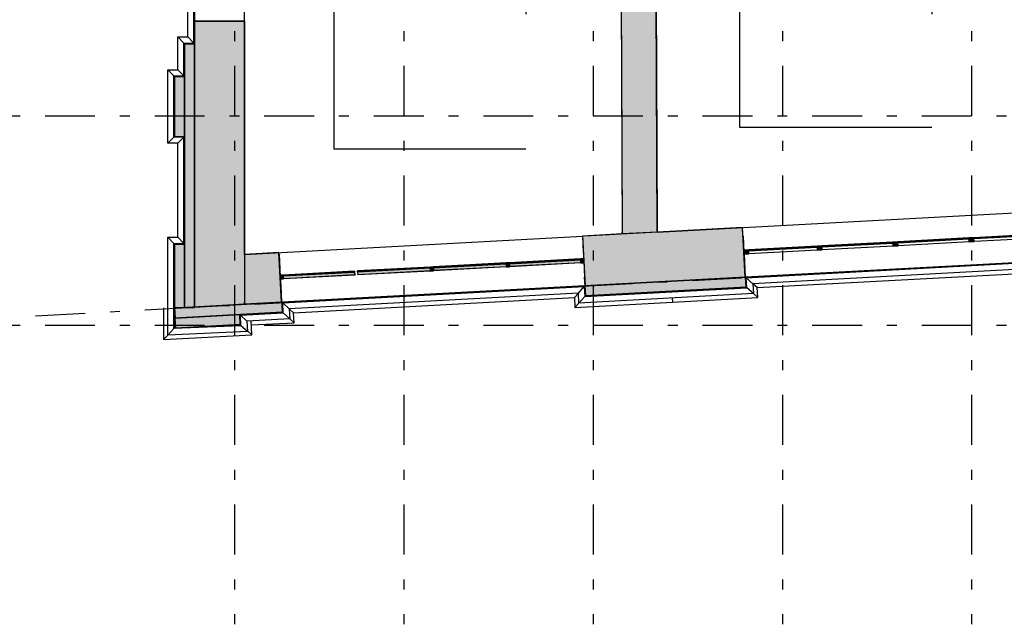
# Model space of a CAD drawing. Extents: x 2 to 87, y -108 to 11.
# Tile 3 of 256: x 8.37 to 18.26, y -96.51 to -90.44. Entities that reach past the tile are written whole.
import ezdxf

# ---------------------------------------------------------------- set-up
doc = ezdxf.new("R2010")
doc.units = 0
doc.header["$MEASUREMENT"] = 0
doc.linetypes.add('DASHDOT', pattern=[1, 0.5, -0.25, 0, -0.25])
doc.linetypes.add('OVERHEAD', pattern=[3.96875, 2.38125, -1.5875])
for name, color, linetype in [('11', 7, 'CONTINUOUS'), ('2', 7, 'CONTINUOUS'), ('25', 7, 'CONTINUOUS'), ('3', 7, 'CONTINUOUS'), ('33', 7, 'CONTINUOUS'), ('5', 7, 'CONTINUOUS')]:
    doc.layers.add(name, color=color, linetype=linetype)

# ---------------------------------------------------------------- blocks, each defined once
blk = doc.blocks.new('*N184')
at = {"layer": '25', "color": 62, "linetype": 'Continuous'}
for p, q in [((9.9276, -91.0142), (10.0276, -91.0142)), ((9.9276, -91.0142), (9.9276, -91.6147)), ((10.0276, -91.0142), (10.0276, -91.6147)), ((9.9276, -91.6147), (10.0276, -91.6147)), ((9.9276, -92.694), (10.0276, -92.694)), ((9.9276, -92.694), (9.9276, -93.3299)), ((10.0276, -92.694), (10.0276, -93.3299)), ((9.9276, -93.3299), (10.0276, -93.3299))]:
    blk.add_line(p, q, dxfattribs=at)
for points in [[(9.9276, -91.0142), (9.9276, -91.0142), (10.0276, -91.0142)], [(9.9276, -91.0142), (9.9276, -91.6147), (10.0276, -91.6147)], [(9.9276, -91.0142), (10.0276, -91.0142), (10.0276, -91.6147)], [(9.9276, -91.6147), (9.9276, -91.6147), (10.0276, -91.6147)], [(9.9276, -92.694), (9.9276, -92.694), (10.0276, -92.694)], [(9.9276, -92.694), (9.9276, -93.3299), (10.0276, -93.3299)], [(9.9276, -92.694), (10.0276, -92.694), (10.0276, -93.3299)], [(9.9276, -93.3299), (9.9276, -93.3299), (10.0276, -93.3299)]]:
    blk.add_solid(points, dxfattribs=at)
blk = doc.blocks.new('*N185')
at = {"layer": '25', "color": 62, "linetype": 'Continuous'}
for p, q in [((10.0276, -90.6844), (10.1276, -90.6844)), ((10.0276, -90.6844), (10.0276, -92.7453)), ((10.1276, -90.6844), (10.1276, -92.7453)), ((10.0276, -92.7453), (10.0276, -93.3299)), ((10.1276, -92.7453), (10.1276, -93.3299)), ((10.0276, -93.3299), (10.1276, -93.3299))]:
    blk.add_line(p, q, dxfattribs=at)
for points in [[(10.0276, -90.6844), (10.0276, -90.6844), (10.1276, -90.6844)], [(10.0276, -90.6844), (10.0276, -92.7453), (10.1276, -92.7453)], [(10.0276, -90.6844), (10.1276, -90.6844), (10.1276, -92.7453)], [(10.0276, -92.7453), (10.0276, -93.3299), (10.1276, -93.3299)], [(10.0276, -92.7453), (10.1276, -92.7453), (10.1276, -93.3299)], [(10.0276, -93.3299), (10.0276, -93.3299), (10.1276, -93.3299)]]:
    blk.add_solid(points, dxfattribs=at)
blk = doc.blocks.new('*N186')
at = {"layer": '11', "color": 62, "linetype": 'Continuous'}
for p, q in [((-0.3587, -0.0089), (0.3577, 0.0298)), ((-0.3574, -0.0338), (0.3591, 0.0049)), ((0.3577, 0.0298), (0.3591, 0.0049)), ((-0.3587, -0.0089), (-0.3574, -0.0338))]:
    blk.add_line(p, q, dxfattribs=at)
for points in [[(-0.3587, -0.0089), (-0.3587, -0.0089), (0.3577, 0.0298)], [(-0.3587, -0.0089), (0.3577, 0.0298), (0.3591, 0.0049)], [(-0.3587, -0.0089), (-0.3574, -0.0338), (0.3591, 0.0049)], [(-0.3574, -0.0338), (-0.3574, -0.0338), (0.3591, 0.0049)]]:
    blk.add_solid(points, dxfattribs=at)
blk = doc.blocks.new('*N187')
at = {"layer": '3', "color": 62, "linetype": 'Continuous'}
for p, q in [((-0.031, 0.0184), (-0.0011, 0.02)), ((-0.0289, -0.0216), (-0.031, 0.0184)), ((0.0011, -0.02), (-0.0011, 0.02)), ((-0.0289, -0.0216), (0.0011, -0.02))]:
    blk.add_line(p, q, dxfattribs=at)
for points in [[(-0.0289, -0.0216), (-0.031, 0.0184), (-0.0011, 0.02)], [(-0.031, 0.0184), (-0.031, 0.0184), (-0.0011, 0.02)], [(-0.0289, -0.0216), (0.0011, -0.02), (-0.0011, 0.02)], [(-0.0289, -0.0216), (-0.0289, -0.0216), (0.0011, -0.02)]]:
    blk.add_solid(points, dxfattribs=at)
blk = doc.blocks.new('*N188')
at = {"layer": '25', "color": 62, "linetype": 'Continuous'}
for p, q in [((10.5812, -93.4012), (9.9314, -93.4363)), ((9.9314, -93.4363), (9.9349, -93.501)), ((10.5831, -93.4363), (10.5812, -93.4012)), ((10.5831, -93.4363), (10.5866, -93.501)), ((9.9368, -93.5361), (9.9349, -93.501)), ((10.5866, -93.501), (9.9368, -93.5361))]:
    blk.add_line(p, q, dxfattribs=at)
for points in [[(10.5812, -93.4012), (9.9314, -93.4363), (10.5831, -93.4363)], [(9.9314, -93.4363), (9.9349, -93.501), (10.5866, -93.501)], [(9.9314, -93.4363), (10.5831, -93.4363), (10.5866, -93.501)], [(9.9349, -93.501), (10.5866, -93.501), (9.9368, -93.5361)]]:
    blk.add_solid(points, dxfattribs=at)
blk = doc.blocks.new('*N189')
at = {"layer": '25', "color": 62, "linetype": 'Continuous'}
for p, q in [((15.6589, -93.0267), (14.0455, -93.1139)), ((15.6636, -93.1139), (15.6589, -93.0267)), ((14.0455, -93.1139), (14.0462, -93.1266)), ((14.0509, -93.2137), (14.0462, -93.1266)), ((15.6643, -93.1266), (14.0509, -93.2137)), ((15.6636, -93.1139), (15.6643, -93.1266)), ((11.0056, -93.2781), (9.9272, -93.3364)), ((11.0088, -93.3364), (11.0056, -93.2781)), ((9.9272, -93.3364), (9.9295, -93.378)), ((9.9326, -93.4362), (9.9295, -93.378)), ((11.011, -93.378), (9.9326, -93.4362)), ((11.0088, -93.3364), (11.011, -93.378))]:
    blk.add_line(p, q, dxfattribs=at)
for points in [[(15.6589, -93.0267), (14.0455, -93.1139), (15.6636, -93.1139)], [(14.0455, -93.1139), (14.0462, -93.1266), (15.6643, -93.1266)], [(14.0455, -93.1139), (15.6636, -93.1139), (15.6643, -93.1266)], [(14.0462, -93.1266), (15.6643, -93.1266), (14.0509, -93.2137)], [(11.0056, -93.2781), (9.9272, -93.3364), (11.0088, -93.3364)], [(9.9272, -93.3364), (9.9295, -93.378), (11.011, -93.378)], [(9.9272, -93.3364), (11.0088, -93.3364), (11.011, -93.378)], [(9.9295, -93.378), (11.011, -93.378), (9.9326, -93.4362)]]:
    blk.add_solid(points, dxfattribs=at)
blk = doc.blocks.new('*N407')
at = {"layer": '11', "color": 62, "linetype": 'Continuous'}
for p, q in [((-0.3662, -0.0093), (0.3652, 0.0302)), ((-0.3649, -0.0342), (0.3665, 0.0053)), ((0.3652, 0.0302), (0.3665, 0.0053)), ((-0.3662, -0.0093), (-0.3649, -0.0342))]:
    blk.add_line(p, q, dxfattribs=at)
for points in [[(-0.3662, -0.0093), (-0.3662, -0.0093), (0.3652, 0.0302)], [(-0.3662, -0.0093), (0.3652, 0.0302), (0.3665, 0.0053)], [(-0.3662, -0.0093), (-0.3649, -0.0342), (0.3665, 0.0053)], [(-0.3649, -0.0342), (-0.3649, -0.0342), (0.3665, 0.0053)]]:
    blk.add_solid(points, dxfattribs=at)
blk = doc.blocks.new('*N408')
at = {"layer": '3', "color": 62, "linetype": 'Continuous'}
for p, q in [((-0.0161, 0.0192), (0.0139, 0.0208)), ((-0.0139, -0.0208), (-0.0161, 0.0192)), ((0.0161, -0.0192), (0.0139, 0.0208)), ((-0.0139, -0.0208), (0.0161, -0.0192))]:
    blk.add_line(p, q, dxfattribs=at)
for points in [[(-0.0139, -0.0208), (-0.0161, 0.0192), (0.0139, 0.0208)], [(-0.0161, 0.0192), (-0.0161, 0.0192), (0.0139, 0.0208)], [(-0.0139, -0.0208), (0.0161, -0.0192), (0.0139, 0.0208)], [(-0.0139, -0.0208), (-0.0139, -0.0208), (0.0161, -0.0192)]]:
    blk.add_solid(points, dxfattribs=at)
blk = doc.blocks.new('*N409')
at = {"layer": '11', "color": 62, "linetype": 'Continuous'}
for p, q in [((-0.3587, -0.0089), (0.3577, 0.0298)), ((-0.3574, -0.0338), (0.3591, 0.0049)), ((0.3577, 0.0298), (0.3591, 0.0049)), ((-0.3587, -0.0089), (-0.3574, -0.0338))]:
    blk.add_line(p, q, dxfattribs=at)
for points in [[(-0.3587, -0.0089), (-0.3587, -0.0089), (0.3577, 0.0298)], [(-0.3587, -0.0089), (0.3577, 0.0298), (0.3591, 0.0049)], [(-0.3587, -0.0089), (-0.3574, -0.0338), (0.3591, 0.0049)], [(-0.3574, -0.0338), (-0.3574, -0.0338), (0.3591, 0.0049)]]:
    blk.add_solid(points, dxfattribs=at)
blk = doc.blocks.new('*N410')
at = {"layer": '3', "color": 62, "linetype": 'Continuous'}
for p, q in [((-0.0161, 0.0192), (0.0139, 0.0208)), ((-0.0139, -0.0208), (-0.0161, 0.0192)), ((0.0161, -0.0192), (0.0139, 0.0208)), ((-0.0139, -0.0208), (0.0161, -0.0192))]:
    blk.add_line(p, q, dxfattribs=at)
for points in [[(-0.0139, -0.0208), (-0.0161, 0.0192), (0.0139, 0.0208)], [(-0.0161, 0.0192), (-0.0161, 0.0192), (0.0139, 0.0208)], [(-0.0139, -0.0208), (0.0161, -0.0192), (0.0139, 0.0208)], [(-0.0139, -0.0208), (-0.0139, -0.0208), (0.0161, -0.0192)]]:
    blk.add_solid(points, dxfattribs=at)
blk = doc.blocks.new('*N411')
at = {"layer": '11', "color": 62, "linetype": 'Continuous'}
for p, q in [((-0.3662, -0.0093), (0.3652, 0.0302)), ((-0.3649, -0.0342), (0.3665, 0.0053)), ((0.3652, 0.0302), (0.3665, 0.0053)), ((-0.3662, -0.0093), (-0.3649, -0.0342))]:
    blk.add_line(p, q, dxfattribs=at)
for points in [[(-0.3662, -0.0093), (-0.3662, -0.0093), (0.3652, 0.0302)], [(-0.3662, -0.0093), (0.3652, 0.0302), (0.3665, 0.0053)], [(-0.3662, -0.0093), (-0.3649, -0.0342), (0.3665, 0.0053)], [(-0.3649, -0.0342), (-0.3649, -0.0342), (0.3665, 0.0053)]]:
    blk.add_solid(points, dxfattribs=at)
blk = doc.blocks.new('*N412')
at = {"layer": '3', "color": 62, "linetype": 'Continuous'}
for p, q in [((0.0289, 0.0216), (-0.0011, 0.02)), ((0.0011, -0.02), (-0.0011, 0.02)), ((0.031, -0.0184), (0.0289, 0.0216)), ((0.031, -0.0184), (0.0011, -0.02))]:
    blk.add_line(p, q, dxfattribs=at)
for points in [[(0.031, -0.0184), (0.0289, 0.0216), (-0.0011, 0.02)], [(0.0289, 0.0216), (0.0289, 0.0216), (-0.0011, 0.02)], [(0.031, -0.0184), (0.0011, -0.02), (-0.0011, 0.02)], [(0.031, -0.0184), (0.031, -0.0184), (0.0011, -0.02)]]:
    blk.add_solid(points, dxfattribs=at)
blk = doc.blocks.new('*N413')
at = {"layer": '11', "color": 62, "linetype": 'Continuous'}
for p, q in [((-0.344, -0.0036), (0.3425, 0.0335)), ((-0.3437, -0.0086), (0.3428, 0.0285)), ((0.3425, 0.0335), (0.3428, 0.0285)), ((-0.344, -0.0036), (-0.3437, -0.0086))]:
    blk.add_line(p, q, dxfattribs=at)
for points in [[(-0.344, -0.0036), (-0.344, -0.0036), (0.3425, 0.0335)], [(-0.344, -0.0036), (0.3425, 0.0335), (0.3428, 0.0285)], [(-0.344, -0.0036), (-0.3437, -0.0086), (0.3428, 0.0285)], [(-0.3437, -0.0086), (-0.3437, -0.0086), (0.3428, 0.0285)]]:
    blk.add_solid(points, dxfattribs=at)
blk = doc.blocks.new('*N415')
at = {"layer": '11', "color": 62, "linetype": 'Continuous'}
for p, q in [((-0.3565, -0.0042), (0.355, 0.0342)), ((-0.3562, -0.0092), (0.3552, 0.0292)), ((0.355, 0.0342), (0.3552, 0.0292)), ((-0.3565, -0.0042), (-0.3562, -0.0092))]:
    blk.add_line(p, q, dxfattribs=at)
for points in [[(-0.3565, -0.0042), (-0.3565, -0.0042), (0.355, 0.0342)], [(-0.3565, -0.0042), (0.355, 0.0342), (0.3552, 0.0292)], [(-0.3565, -0.0042), (-0.3562, -0.0092), (0.3552, 0.0292)], [(-0.3562, -0.0092), (-0.3562, -0.0092), (0.3552, 0.0292)]]:
    blk.add_solid(points, dxfattribs=at)
blk = doc.blocks.new('*N416')
at = {"layer": '3', "color": 62, "linetype": 'Continuous'}
for p, q in [((-0.026, 0.0186), (0.0239, 0.0213)), ((-0.0239, -0.0213), (-0.026, 0.0186)), ((0.026, -0.0186), (0.0239, 0.0213)), ((-0.0239, -0.0213), (0.026, -0.0186))]:
    blk.add_line(p, q, dxfattribs=at)
for points in [[(-0.0239, -0.0213), (-0.026, 0.0186), (0.0239, 0.0213)], [(-0.026, 0.0186), (-0.026, 0.0186), (0.0239, 0.0213)], [(-0.0239, -0.0213), (0.026, -0.0186), (0.0239, 0.0213)], [(-0.0239, -0.0213), (-0.0239, -0.0213), (0.026, -0.0186)]]:
    blk.add_solid(points, dxfattribs=at)
blk = doc.blocks.new('*N417')
at = {"layer": '11', "color": 62, "linetype": 'Continuous'}
for p, q in [((-0.2893, -0.0006), (0.2877, 0.0306)), ((-0.289, -0.0056), (0.2879, 0.0256)), ((0.2877, 0.0306), (0.2879, 0.0256)), ((-0.2893, -0.0006), (-0.289, -0.0056))]:
    blk.add_line(p, q, dxfattribs=at)
for points in [[(-0.2893, -0.0006), (-0.2893, -0.0006), (0.2877, 0.0306)], [(-0.2893, -0.0006), (0.2877, 0.0306), (0.2879, 0.0256)], [(-0.2893, -0.0006), (-0.289, -0.0056), (0.2879, 0.0256)], [(-0.289, -0.0056), (-0.289, -0.0056), (0.2879, 0.0256)]]:
    blk.add_solid(points, dxfattribs=at)
blk = doc.blocks.new('*N418')
at = {"layer": '3', "color": 62, "linetype": 'Continuous'}
for p, q in [((-0.026, 0.0186), (0.0239, 0.0213)), ((-0.0239, -0.0213), (-0.026, 0.0186)), ((0.026, -0.0186), (0.0239, 0.0213)), ((-0.0239, -0.0213), (0.026, -0.0186))]:
    blk.add_line(p, q, dxfattribs=at)
for points in [[(-0.0239, -0.0213), (-0.026, 0.0186), (0.0239, 0.0213)], [(-0.026, 0.0186), (-0.026, 0.0186), (0.0239, 0.0213)], [(-0.0239, -0.0213), (0.026, -0.0186), (0.0239, 0.0213)], [(-0.0239, -0.0213), (-0.0239, -0.0213), (0.026, -0.0186)]]:
    blk.add_solid(points, dxfattribs=at)
blk = doc.blocks.new('*N419')
at = {"layer": '11', "color": 62, "linetype": 'Continuous'}
for p, q in [((-0.3565, -0.0042), (0.355, 0.0342)), ((-0.3562, -0.0092), (0.3552, 0.0292)), ((0.355, 0.0342), (0.3552, 0.0292)), ((-0.3565, -0.0042), (-0.3562, -0.0092))]:
    blk.add_line(p, q, dxfattribs=at)
for points in [[(-0.3565, -0.0042), (-0.3565, -0.0042), (0.355, 0.0342)], [(-0.3565, -0.0042), (0.355, 0.0342), (0.3552, 0.0292)], [(-0.3565, -0.0042), (-0.3562, -0.0092), (0.3552, 0.0292)], [(-0.3562, -0.0092), (-0.3562, -0.0092), (0.3552, 0.0292)]]:
    blk.add_solid(points, dxfattribs=at)
blk = doc.blocks.new('*N420')
at = {"layer": '3', "color": 62, "linetype": 'Continuous'}
for p, q in [((-0.026, 0.0186), (0.0239, 0.0213)), ((-0.0239, -0.0213), (-0.026, 0.0186)), ((0.026, -0.0186), (0.0239, 0.0213)), ((-0.0239, -0.0213), (0.026, -0.0186))]:
    blk.add_line(p, q, dxfattribs=at)
for points in [[(-0.0239, -0.0213), (-0.026, 0.0186), (0.0239, 0.0213)], [(-0.026, 0.0186), (-0.026, 0.0186), (0.0239, 0.0213)], [(-0.0239, -0.0213), (0.026, -0.0186), (0.0239, 0.0213)], [(-0.0239, -0.0213), (-0.0239, -0.0213), (0.026, -0.0186)]]:
    blk.add_solid(points, dxfattribs=at)
blk = doc.blocks.new('*N421')
at = {"layer": '3', "color": 62, "linetype": 'Continuous'}
for p, q in [((0.0488, 0.0227), (-0.0011, 0.02)), ((0.0011, -0.02), (-0.0011, 0.02)), ((0.051, -0.0173), (0.0488, 0.0227)), ((0.051, -0.0173), (0.0011, -0.02))]:
    blk.add_line(p, q, dxfattribs=at)
for points in [[(0.051, -0.0173), (0.0488, 0.0227), (-0.0011, 0.02)], [(0.0488, 0.0227), (0.0488, 0.0227), (-0.0011, 0.02)], [(0.051, -0.0173), (0.0011, -0.02), (-0.0011, 0.02)], [(0.051, -0.0173), (0.051, -0.0173), (0.0011, -0.02)]]:
    blk.add_solid(points, dxfattribs=at)

msp = doc.modelspace()

# ---------------------------------------------------------------- linework, layer by layer
at = {"layer": '11', "color": 62, "linetype": 'Continuous'}
for p, q in [((17.1387, -92.6787), (16.4272, -92.7171)), ((16.4275, -92.7221), (17.1389, -92.6837)), ((17.1389, -92.6837), (17.1387, -92.6787)), ((17.9001, -92.6375), (17.1886, -92.6759)), ((17.1886, -92.6759), (17.1889, -92.6809)), ((17.1889, -92.6809), (17.9003, -92.6425)), ((17.9003, -92.6425), (17.9001, -92.6375)), ((18.5269, -92.6036), (17.9499, -92.6348)), ((17.9499, -92.6348), (17.9502, -92.6398)), ((17.9502, -92.6398), (18.5271, -92.6086)), ((16.3773, -92.7198), (15.6908, -92.7569)), ((15.6908, -92.7569), (15.6911, -92.7619)), ((15.6911, -92.7619), (16.3776, -92.7248)), ((16.3776, -92.7248), (16.3773, -92.7198)), ((16.4272, -92.7171), (16.4275, -92.7221)), ((13.257, -92.8929), (12.5256, -92.9324)), ((13.2583, -92.9178), (13.257, -92.8929)), ((14.0034, -92.8526), (13.287, -92.8913)), ((13.287, -92.8913), (13.2883, -92.9162)), ((13.2883, -92.9162), (14.0048, -92.8775)), ((14.0048, -92.8775), (14.0034, -92.8526)), ((11.7342, -92.9752), (11.0178, -93.0139)), ((11.7356, -93.0001), (11.7342, -92.9752)), ((12.4956, -92.9341), (11.7642, -92.9736)), ((11.7642, -92.9736), (11.7655, -92.9985)), ((11.7655, -92.9985), (12.4969, -92.959)), ((12.4969, -92.959), (12.4956, -92.9341)), ((12.5256, -92.9324), (12.5269, -92.9573)), ((12.5269, -92.9573), (13.2583, -92.9178)), ((11.0178, -93.0139), (11.0191, -93.0388)), ((11.0191, -93.0388), (11.7356, -93.0001))]:
    msp.add_line(p, q, dxfattribs=at)
at = {"layer": '2', "color": 62, "linetype": 'Continuous'}
for p, q in [((10.1276, -84.8778), (10.1276, -93.3256)), ((10.6276, -92.7978), (10.6276, -87.0275)), ((10.1212, -90.678), (10.1212, -87.6307)), ((10.0589, -90.6157), (10.0589, -87.693)), ((14.4113, -90.2516), (14.421, -92.5929)), ((14.7709, -92.574), (14.7613, -90.2516)), ((10.6276, -90.4589), (10.1276, -90.4589)), ((9.9589, -90.6157), (10.0589, -90.6157)), ((9.9589, -90.6157), (10.0212, -90.678)), ((9.9589, -90.9455), (9.9589, -90.6157)), ((10.0589, -90.6157), (10.1212, -90.678)), ((10.0212, -90.678), (10.1212, -90.678)), ((10.0212, -91.0079), (10.0212, -90.678)), ((10.1276, -90.6844), (10.0276, -90.6844)), ((10.0276, -90.6844), (10.0276, -93.3299)), ((10.1276, -93.3299), (10.1276, -90.6844)), ((9.8589, -90.9455), (9.9589, -90.9455)), ((9.8589, -90.9455), (9.9212, -91.0079)), ((9.8589, -91.6834), (9.8589, -90.9455)), ((9.9212, -91.0079), (10.0212, -91.0079)), ((9.9212, -91.621), (9.9212, -91.0079)), ((10.0276, -91.0142), (9.9276, -91.0142)), ((9.9276, -91.0142), (9.9276, -91.6147)), ((9.9589, -90.9455), (10.0212, -91.0079)), ((10.0276, -91.6147), (10.0276, -91.0142)), ((9.8589, -91.6834), (9.9212, -91.621)), ((9.9589, -91.6834), (9.8589, -91.6834)), ((10.0212, -91.621), (9.9212, -91.621)), ((9.9276, -91.6147), (10.0276, -91.6147)), ((9.9589, -91.6834), (10.0212, -91.621)), ((9.9589, -92.6253), (9.9589, -91.6834)), ((10.0212, -92.6877), (10.0212, -91.621)), ((14.7709, -92.574), (18.5643, -92.369)), ((14.421, -92.5929), (14.0206, -92.6145)), ((15.6552, -93.0269), (15.6282, -92.5276)), ((9.8589, -92.6253), (9.9589, -92.6253)), ((9.8589, -92.6253), (9.9212, -92.6877)), ((9.8589, -93.6065), (9.8589, -92.6253)), ((9.9212, -92.6877), (10.0212, -92.6877)), ((9.9212, -93.5414), (9.9212, -92.6877)), ((10.0276, -92.694), (9.9276, -92.694)), ((9.9276, -92.694), (9.9276, -93.3299)), ((9.9589, -92.6253), (10.0212, -92.6877)), ((10.0276, -93.3299), (10.0276, -92.694)), ((10.6276, -92.7978), (14.0206, -92.6145)), ((14.0206, -92.6145), (14.0476, -93.1138)), ((11.002, -93.2783), (10.975, -92.779)), ((18.5913, -92.8683), (15.6589, -93.0267)), ((18.5913, -92.8683), (15.6589, -93.0267)), ((15.6655, -93.0327), (18.6927, -92.8691)), ((18.6338, -92.9348), (15.7311, -93.0916)), ((15.7754, -93.1313), (18.5941, -92.979)), ((15.6589, -93.0267), (14.0455, -93.1139)), ((14.0476, -93.1138), (15.6552, -93.0269)), ((15.6643, -93.1266), (15.6589, -93.0267)), ((15.6709, -93.1325), (15.6655, -93.0327)), ((15.7311, -93.0916), (15.6655, -93.0327)), ((15.7311, -93.0916), (15.7365, -93.1914)), ((15.7754, -93.1313), (15.7311, -93.0916)), ((14.0455, -93.1139), (11.0056, -93.2781)), ((14.0455, -93.1139), (11.0056, -93.2781)), ((11.0123, -93.2841), (14.0395, -93.1205)), ((13.9806, -93.1862), (11.0779, -93.343)), ((13.9409, -93.2304), (13.9806, -93.1862)), ((13.9806, -93.1862), (14.0395, -93.1205)), ((13.986, -93.286), (13.9806, -93.1862)), ((15.7365, -93.1914), (13.986, -93.286)), ((14.0395, -93.1205), (14.0449, -93.2204)), ((14.0449, -93.2204), (15.6709, -93.1325)), ((14.0455, -93.1139), (14.0509, -93.2137)), ((14.0509, -93.2137), (15.6643, -93.1266)), ((15.7365, -93.1914), (15.6709, -93.1325)), ((15.7808, -93.2311), (15.7365, -93.1914)), ((15.7808, -93.2311), (15.7754, -93.1313)), ((11.0056, -93.2781), (9.9272, -93.3364)), ((10.1276, -93.3256), (11.002, -93.2783)), ((11.011, -93.378), (11.0056, -93.2781)), ((11.0177, -93.3839), (11.0123, -93.2841)), ((11.0779, -93.343), (11.0123, -93.2841)), ((11.1221, -93.3827), (13.9409, -93.2304)), ((13.9409, -93.2304), (13.9463, -93.3302)), ((13.9463, -93.3302), (14.9241, -93.2774)), ((13.9463, -93.3302), (13.986, -93.286)), ((13.986, -93.286), (14.0449, -93.2204)), ((14.9219, -93.2354), (14.9241, -93.2774)), ((14.9241, -93.2774), (15.7808, -93.2311)), ((9.8169, -93.335), (9.8169, -93.6516)), ((9.9272, -93.3364), (9.9326, -93.4362)), ((9.9276, -93.3299), (10.0276, -93.3299)), ((9.9276, -93.3299), (9.9276, -93.3364)), ((9.9276, -93.342), (9.9276, -93.5348)), ((9.9326, -93.4362), (11.011, -93.378)), ((10.0276, -93.3299), (10.1276, -93.3299)), ((10.5879, -93.4072), (11.0177, -93.3839)), ((11.0833, -93.4428), (11.0177, -93.3839)), ((11.0779, -93.343), (11.0833, -93.4428)), ((11.1221, -93.3827), (11.0779, -93.343)), ((11.1275, -93.4825), (11.1221, -93.3827)), ((10.5812, -93.4012), (9.9314, -93.4363)), ((9.9314, -93.4363), (9.9368, -93.5361)), ((10.5866, -93.501), (10.5812, -93.4012)), ((10.5936, -93.5126), (10.5879, -93.4072)), ((10.6535, -93.4661), (10.5879, -93.4072)), ((11.0833, -93.4428), (10.6535, -93.4661)), ((10.6535, -93.4661), (10.6592, -93.5722)), ((10.7032, -93.6037), (10.6955, -93.4638)), ((10.6978, -93.5057), (11.1275, -93.4825)), ((11.1275, -93.4825), (11.0833, -93.4428)), ((9.8589, -93.6065), (9.9212, -93.5414)), ((10.6592, -93.5722), (9.8589, -93.6065)), ((10.5936, -93.5126), (9.9212, -93.5414)), ((9.9367, -93.5343), (9.9276, -93.5348)), ((9.9276, -93.5348), (9.9367, -93.5344)), ((9.9368, -93.5361), (10.5866, -93.501)), ((10.0937, -93.5277), (10.5869, -93.5065)), ((10.5866, -93.501), (10.5869, -93.5065)), ((10.6592, -93.5722), (10.5936, -93.5126)), ((10.6588, -93.5639), (10.7032, -93.6037)), ((9.8169, -93.6516), (10.7032, -93.6037)), ((9.8169, -93.6516), (9.8597, -93.6064))]:
    msp.add_line(p, q, dxfattribs=at)
at = {"layer": '25', "color": 62, "linetype": 'Continuous'}
for p, q in [((14.3978, -87.0275), (14.4174, -91.7235)), ((14.7478, -87.0275), (14.7674, -91.7235)), ((10.1276, -90.4589), (10.6276, -90.4589)), ((10.1276, -90.4589), (10.1276, -92.7453)), ((10.6276, -90.4589), (10.6276, -92.7453)), ((14.4174, -91.7235), (14.4209, -92.574)), ((14.7674, -91.7235), (14.7709, -92.574)), ((15.6282, -92.5276), (14.1059, -92.6099)), ((14.421, -92.5929), (14.4209, -92.574)), ((14.7709, -92.574), (14.421, -92.5929)), ((15.6327, -92.6099), (15.6282, -92.5276)), ((14.1059, -92.6099), (14.0206, -92.6145)), ((14.0206, -92.6145), (14.0292, -92.7744)), ((15.6327, -92.6099), (15.6329, -92.6145)), ((15.6329, -92.6145), (15.6416, -92.7744)), ((10.1276, -92.7453), (10.1276, -93.2985)), ((10.6276, -92.7453), (10.6276, -93.2985)), ((10.975, -92.779), (10.6276, -92.7978)), ((10.6276, -92.7978), (10.6276, -92.8683)), ((10.976, -92.7978), (10.975, -92.779)), ((10.976, -92.7978), (10.9798, -92.8683)), ((14.0292, -92.7744), (14.0295, -92.779)), ((14.0295, -92.779), (14.0305, -92.7978)), ((14.0305, -92.7978), (14.0343, -92.8683)), ((15.6416, -92.7744), (15.6418, -92.779)), ((15.6418, -92.779), (15.6428, -92.7978)), ((15.6428, -92.7978), (15.6466, -92.8683)), ((10.6276, -92.8683), (10.6276, -93.0269)), ((10.9798, -92.8683), (10.9884, -93.0269)), ((14.0343, -92.8683), (14.0429, -93.0269)), ((15.6466, -92.8683), (15.6552, -93.0269)), ((10.6276, -93.0269), (10.6276, -93.1138)), ((10.9884, -93.0269), (10.9931, -93.1138)), ((14.0476, -93.1138), (14.0429, -93.0269)), ((15.6552, -93.0269), (14.0476, -93.1138)), ((10.6276, -93.1138), (10.6276, -93.2783)), ((10.9931, -93.1138), (11.002, -93.2783)), ((11.002, -93.2783), (10.6276, -93.2985)), ((10.6276, -93.2985), (10.6276, -93.2783)), ((10.6276, -93.2985), (10.1276, -93.3256)), ((10.1276, -93.3256), (10.1276, -93.2985))]:
    msp.add_line(p, q, dxfattribs=at)
for points in [[(14.3978, -87.0275), (14.4174, -91.7235), (14.7674, -91.7235)], [(14.3978, -87.0275), (14.7478, -87.0275), (14.7674, -91.7235)], [(10.1276, -90.4589), (10.1276, -90.4589), (10.6276, -90.4589)], [(10.1276, -90.4589), (10.1276, -92.7453), (10.6276, -92.7453)], [(10.1276, -90.4589), (10.6276, -90.4589), (10.6276, -92.7453)], [(14.4174, -91.7235), (14.4209, -92.574), (14.7709, -92.574)], [(14.4174, -91.7235), (14.7674, -91.7235), (14.7709, -92.574)], [(15.6282, -92.5276), (14.1059, -92.6099), (15.6327, -92.6099)], [(14.4209, -92.574), (14.7709, -92.574), (14.421, -92.5929)], [(14.1059, -92.6099), (14.0206, -92.6145), (15.6329, -92.6145)], [(14.0206, -92.6145), (14.0292, -92.7744), (15.6416, -92.7744)], [(14.0206, -92.6145), (15.6329, -92.6145), (15.6416, -92.7744)], [(14.1059, -92.6099), (15.6327, -92.6099), (15.6329, -92.6145)], [(10.1276, -92.7453), (10.1276, -93.2985), (10.6276, -93.2985)], [(10.1276, -92.7453), (10.6276, -92.7453), (10.6276, -93.2985)], [(10.975, -92.779), (10.6276, -92.7978), (10.976, -92.7978)], [(10.6276, -92.7978), (10.6276, -92.8683), (10.9798, -92.8683)], [(10.6276, -92.7978), (10.976, -92.7978), (10.9798, -92.8683)], [(14.0292, -92.7744), (14.0295, -92.779), (15.6418, -92.779)], [(14.0292, -92.7744), (15.6416, -92.7744), (15.6418, -92.779)], [(14.0295, -92.779), (14.0305, -92.7978), (15.6428, -92.7978)], [(14.0295, -92.779), (15.6418, -92.779), (15.6428, -92.7978)], [(14.0305, -92.7978), (14.0343, -92.8683), (15.6466, -92.8683)], [(14.0305, -92.7978), (15.6428, -92.7978), (15.6466, -92.8683)], [(10.6276, -92.8683), (10.6276, -93.0269), (10.9884, -93.0269)], [(10.6276, -92.8683), (10.9798, -92.8683), (10.9884, -93.0269)], [(14.0343, -92.8683), (14.0429, -93.0269), (15.6552, -93.0269)], [(14.0343, -92.8683), (15.6466, -92.8683), (15.6552, -93.0269)], [(10.6276, -93.0269), (10.6276, -93.1138), (10.9931, -93.1138)], [(10.6276, -93.0269), (10.9884, -93.0269), (10.9931, -93.1138)], [(14.0429, -93.0269), (15.6552, -93.0269), (14.0476, -93.1138)], [(10.6276, -93.1138), (10.6276, -93.2783), (11.002, -93.2783)], [(10.6276, -93.1138), (10.9931, -93.1138), (11.002, -93.2783)], [(10.6276, -93.2783), (11.002, -93.2783), (10.6276, -93.2985)], [(10.1276, -93.2985), (10.6276, -93.2985), (10.1276, -93.3256)]]:
    msp.add_solid(points, dxfattribs=at)
at = {"layer": '3', "color": 62, "linetype": 'Continuous'}
for p, q in [((18.5266, -92.5987), (17.9496, -92.6299)), ((17.1383, -92.6737), (16.4268, -92.7121)), ((17.1883, -92.671), (17.1384, -92.6737)), ((17.1384, -92.6737), (17.1405, -92.7136)), ((17.8997, -92.6326), (17.1882, -92.671)), ((17.1904, -92.7109), (17.1883, -92.671)), ((17.9019, -92.6725), (17.1904, -92.7109)), ((17.9496, -92.6299), (17.8997, -92.6326)), ((17.8997, -92.6326), (17.9018, -92.6725)), ((17.9018, -92.6725), (17.9517, -92.6698)), ((17.9517, -92.6698), (17.9496, -92.6299)), ((18.5288, -92.6386), (17.9518, -92.6698)), ((15.6904, -92.7519), (15.6405, -92.7546)), ((15.6405, -92.7546), (15.6427, -92.7946)), ((15.6427, -92.7946), (15.6926, -92.7919)), ((16.3769, -92.7148), (15.6904, -92.7519)), ((15.6926, -92.7919), (15.6904, -92.7519)), ((16.3791, -92.7548), (15.6926, -92.7919)), ((16.4269, -92.7121), (16.377, -92.7148)), ((16.377, -92.7148), (16.3791, -92.7547)), ((16.3791, -92.7547), (16.429, -92.752)), ((16.429, -92.752), (16.4269, -92.7121)), ((17.1405, -92.7136), (16.429, -92.752)), ((17.1405, -92.7136), (17.1904, -92.7109)), ((13.2565, -92.8834), (12.525, -92.9229)), ((13.2864, -92.8818), (13.2564, -92.8834)), ((13.2564, -92.8834), (13.2586, -92.9234)), ((14.0029, -92.8431), (13.2864, -92.8818)), ((13.2886, -92.9218), (13.2864, -92.8818)), ((14.005, -92.883), (13.2886, -92.9217)), ((14.0328, -92.8414), (14.0029, -92.843)), ((14.0029, -92.843), (14.005, -92.883)), ((14.005, -92.883), (14.035, -92.8814)), ((14.035, -92.8814), (14.0328, -92.8414)), ((11.7337, -92.9657), (11.0172, -93.0044)), ((11.7337, -92.9657), (11.7342, -92.9752)), ((12.4951, -92.9245), (11.7637, -92.9641)), ((11.7642, -92.9736), (11.7637, -92.9641)), ((12.4972, -92.9645), (11.7658, -93.004)), ((12.525, -92.9229), (12.495, -92.9245)), ((12.495, -92.9245), (12.4972, -92.9645)), ((12.4972, -92.9645), (12.5272, -92.9629)), ((12.5272, -92.9629), (12.525, -92.9229)), ((13.2586, -92.9234), (12.5272, -92.9629)), ((13.2586, -92.9234), (13.2886, -92.9218)), ((11.0173, -93.0044), (10.9873, -93.006)), ((10.9873, -93.006), (10.9895, -93.046)), ((10.9895, -93.046), (11.0194, -93.0444)), ((11.0194, -93.0444), (11.0173, -93.0044)), ((11.7359, -93.0056), (11.0194, -93.0443)), ((11.7356, -93.0001), (11.7359, -93.0056)), ((11.7658, -93.004), (11.7655, -92.9985))]:
    msp.add_line(p, q, dxfattribs=at)
at = {"layer": '33', "color": 62, "linetype": 'OVERHEAD'}
for p, q in [((11.5276, -91.7439), (11.5276, -88.0075)), ((13.4526, -88.0075), (13.4526, -91.7439)), ((15.6026, -91.5237), (15.6026, -88.0075)), ((17.5276, -88.0075), (17.5276, -91.5237)), ((17.5276, -91.5237), (15.6026, -91.5237)), ((13.4526, -91.7439), (11.5276, -91.7439))]:
    msp.add_line(p, q, dxfattribs=at)
at = {"layer": '5', "color": 7, "linetype": 'DASHDOT'}
for p, q in [((10.5276, -7.3075), (10.5276, -96.5075)), ((12.2276, -7.3075), (12.2276, -96.5075)), ((14.1276, -7.3075), (14.1276, -96.5075)), ((16.0276, -7.3075), (16.0276, -96.5075)), ((17.9276, -7.3075), (17.9276, -96.5075)), ((8.5305, -93.414), (53.1225, -91.0074)), ((7.5276, -91.4075), (52.6276, -91.4075)), ((7.5276, -93.5075), (52.6276, -93.5075))]:
    msp.add_line(p, q, dxfattribs=at)

# ---------------------------------------------------------------- block references
at = {"layer": '11', "color": 62, "linetype": 'Continuous'}
for name, p in [('*N419', (16.7837, -92.7129)), ('*N415', (17.5451, -92.6717)), ('*N417', (18.2392, -92.6342)), ('*N413', (16.0348, -92.7533)), ('*N407', (12.8918, -92.9231)), ('*N409', (13.6457, -92.8824)), ('*N186', (11.3765, -93.005)), ('*N411', (12.1304, -92.9643))]:
    msp.add_blockref(name, p, dxfattribs=at)
at = {"layer": '25', "color": 62, "linetype": 'Continuous'}
for name in ['*N185', '*N184', '*N189', '*N188']:
    msp.add_blockref(name, (0, 0), dxfattribs=at)
at = {"layer": '3', "color": 62, "linetype": 'Continuous'}
for name, p in [('*N416', (17.1644, -92.6923)), ('*N418', (17.9257, -92.6512)), ('*N421', (15.6416, -92.7746)), ('*N420', (16.403, -92.7334)), ('*N410', (13.2725, -92.9026)), ('*N187', (14.0339, -92.8614)), ('*N408', (12.5111, -92.9437)), ('*N412', (10.9884, -93.026))]:
    msp.add_blockref(name, p, dxfattribs=at)

doc.saveas('drawing.dxf')
